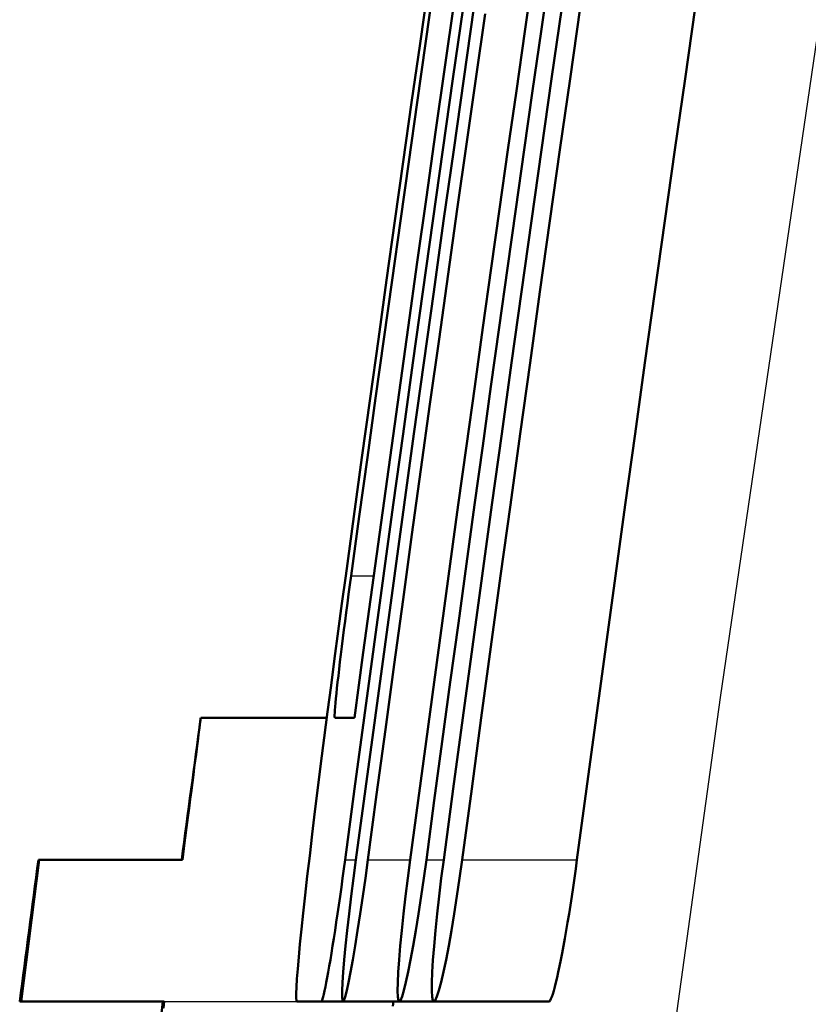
# Model space of a CAD drawing. Header units: millimetres. Extents: x 185 to 1856, y 145 to 1263.
# Tile 26 of 69: x 676.73 to 679.5, y 1137.17 to 1140.64. Entities that reach past the tile are written whole.
import ezdxf

# ---------------------------------------------------------------- set-up
doc = ezdxf.new("R2010")
doc.units = ezdxf.units.MM
doc.header["$LTSCALE"] = 5
doc.layers.add('Sichtbare Kanten(DIN)', color=7, linetype='Continuous', lineweight=50)
doc.layers.add('Sichtbare tangentiale Kanten(DIN)', color=3, linetype='Continuous', lineweight=25)

msp = doc.modelspace()

# ---------------------------------------------------------------- linework, layer by layer
at = {"layer": 'Sichtbare Kanten(DIN)'}
for p, q in [((677.8075, 1138.1818), (677.3638, 1138.1818)), ((677.836, 1138.1818), (677.9051, 1138.1818)), ((676.7309, 1137.1818), (676.795, 1137.6818)), ((676.7923, 1137.6818), (676.795, 1137.6818)), ((676.795, 1137.6818), (677.2994, 1137.6818)), ((676.7309, 1137.1818), (676.7261, 1137.1818)), ((677.2353, 1137.1818), (676.7309, 1137.1818)), ((677.7881, 1137.1818), (677.7024, 1137.1818)), ((677.7881, 1137.1818), (677.8643, 1137.1818)), ((677.8643, 1137.1818), (678.0625, 1137.1818)), ((678.0625, 1137.1818), (678.1846, 1137.1818)), ((678.1846, 1137.1818), (678.5889, 1137.1818))]:
    msp.add_line(p, q, dxfattribs=at)
at = {"layer": 'Sichtbare Kanten(DIN)', "flags": 128}
for points in [[(678.5345, 1140.8065), (678.5046, 1140.5982), (678.4749, 1140.3898), (678.4453, 1140.1815), (678.4158, 1139.9731), (678.3865, 1139.7648), (678.3573, 1139.5565), (678.3282, 1139.3481), (678.2993, 1139.1398), (678.2705, 1138.9315), (678.2419, 1138.7232), (678.2134, 1138.5149), (678.1851, 1138.3066), (678.1569, 1138.0983), (678.1288, 1137.8901), (678.1009, 1137.6818)], [(678.1581, 1137.6818), (678.186, 1137.8901), (678.2141, 1138.0983), (678.2423, 1138.3066), (678.2707, 1138.5149), (678.2992, 1138.7232), (678.3278, 1138.9315), (678.3566, 1139.1398), (678.3855, 1139.3481), (678.4145, 1139.5565), (678.4437, 1139.7648), (678.4731, 1139.9731), (678.5026, 1140.1815), (678.5322, 1140.3898), (678.5619, 1140.5982), (678.5918, 1140.8065)], [(678.1658, 1140.7648), (678.136, 1140.5565), (678.1063, 1140.3482), (678.0768, 1140.1399), (678.0474, 1139.9315), (678.0181, 1139.7232), (677.989, 1139.5149), (677.96, 1139.3066), (677.9312, 1139.0984), (677.9025, 1138.8901), (677.874, 1138.6818)], [(677.893, 1138.6818), (677.9216, 1138.8901), (677.9503, 1139.0984), (677.9791, 1139.3067), (678.0081, 1139.5149), (678.0372, 1139.7232), (678.0665, 1139.9316), (678.0959, 1140.1399), (678.1254, 1140.3482), (678.1551, 1140.5565), (678.1849, 1140.7649)], [(678.2561, 1140.7023), (678.2233, 1140.4731), (678.1907, 1140.2439), (678.1583, 1140.0148), (678.1261, 1139.7856), (678.094, 1139.5565), (678.0621, 1139.3273), (678.0303, 1139.0982), (677.9987, 1138.8691), (677.9673, 1138.64), (677.9361, 1138.4109), (677.9051, 1138.1818)], [(677.8721, 1137.6818), (677.9056, 1137.9317), (677.9393, 1138.1816), (677.9732, 1138.4315), (678.0073, 1138.6815), (678.0416, 1138.9314), (678.0761, 1139.1814), (678.1108, 1139.4313), (678.1458, 1139.6813), (678.1809, 1139.9313), (678.2162, 1140.1813), (678.2517, 1140.4313), (678.2874, 1140.6814)], [(678.3256, 1140.6814), (678.2899, 1140.4314), (678.2544, 1140.1813), (678.219, 1139.9313), (678.1839, 1139.6813), (678.149, 1139.4314), (678.1143, 1139.1814), (678.0798, 1138.9314), (678.0455, 1138.6815), (678.0114, 1138.4315), (677.9775, 1138.1816), (677.9438, 1137.9317), (677.9103, 1137.6818)], [(678.635, 1140.6815), (678.5992, 1140.4315), (678.5637, 1140.1815), (678.5283, 1139.9314), (678.4932, 1139.6814), (678.4582, 1139.4315), (678.4234, 1139.1815), (678.3889, 1138.9315), (678.3545, 1138.6815), (678.3204, 1138.4316), (678.2864, 1138.1817), (678.2527, 1137.9317), (678.2192, 1137.6818)], [(678.284, 1137.6818), (678.3176, 1137.9317), (678.3513, 1138.1817), (678.3853, 1138.4316), (678.4194, 1138.6815), (678.4538, 1138.9315), (678.4884, 1139.1815), (678.5231, 1139.4315), (678.5581, 1139.6815), (678.5933, 1139.9315), (678.6286, 1140.1815), (678.6642, 1140.4315), (678.7, 1140.6815)], [(679.105, 1140.6815), (679.0692, 1140.4315), (679.0335, 1140.1815), (678.9981, 1139.9315), (678.9629, 1139.6815), (678.9279, 1139.4315), (678.8931, 1139.1815), (678.8585, 1138.9315), (678.8241, 1138.6816), (678.7899, 1138.4316), (678.7559, 1138.1817), (678.7221, 1137.9317), (678.6885, 1137.6818)], [(677.9522, 1137.6818), (677.9829, 1137.9109), (678.0138, 1138.14), (678.0448, 1138.3691), (678.076, 1138.5982), (678.1074, 1138.8273), (678.139, 1139.0564), (678.1707, 1139.2856), (678.2026, 1139.5147), (678.2347, 1139.7439), (678.2669, 1139.973), (678.2993, 1140.2022), (678.3319, 1140.4314), (678.3646, 1140.6606)], [(677.874, 1138.6818), (677.8607, 1138.5841), (677.8476, 1138.487), (677.8348, 1138.3907), (677.8223, 1138.2957), (677.8101, 1138.2021), (677.7983, 1138.1104), (677.787, 1138.021), (677.7762, 1137.9346), (677.7659, 1137.8514), (677.7563, 1137.7717), (677.7473, 1137.6958), (677.7389, 1137.6239), (677.7313, 1137.5565), (677.7244, 1137.494), (677.7184, 1137.4366), (677.7131, 1137.3845), (677.7087, 1137.3379), (677.7051, 1137.297), (677.7024, 1137.2622), (677.7006, 1137.2334), (677.6997, 1137.2109), (677.6997, 1137.1948), (677.7006, 1137.1851), (677.7024, 1137.1818)], [(677.836, 1138.1818), (677.8354, 1138.1829), (677.8351, 1138.1861), (677.8351, 1138.1915), (677.8354, 1138.199), (677.836, 1138.2086), (677.8369, 1138.2202), (677.838, 1138.2338), (677.8395, 1138.2493), (677.8412, 1138.2666), (677.8433, 1138.2858), (677.8455, 1138.3066), (677.8481, 1138.329), (677.8508, 1138.3529), (677.8538, 1138.3781), (677.857, 1138.4047), (677.8604, 1138.4325), (677.864, 1138.4614), (677.8678, 1138.4911), (677.8717, 1138.5217), (677.8758, 1138.5529), (677.8799, 1138.5847), (677.8842, 1138.6168), (677.8886, 1138.6492), (677.893, 1138.6818)], [(677.2994, 1137.6818), (677.3044, 1137.7209), (677.3092, 1137.7587), (677.3139, 1137.795), (677.3184, 1137.8298), (677.3226, 1137.8632), (677.3267, 1137.895), (677.3306, 1137.9252), (677.3343, 1137.9538), (677.3378, 1137.9809), (677.341, 1138.0063), (677.3441, 1138.0301), (677.3469, 1138.0523), (677.3496, 1138.0727), (677.352, 1138.0915), (677.3542, 1138.1086), (677.3562, 1138.1239), (677.3579, 1138.1374), (677.3595, 1138.1491), (677.3608, 1138.1591), (677.3618, 1138.1673), (677.3627, 1138.1736), (677.3633, 1138.1782), (677.3637, 1138.1809), (677.3638, 1138.1818)], [(677.7881, 1137.1818), (677.7894, 1137.1829), (677.7909, 1137.1862), (677.7928, 1137.1915), (677.7949, 1137.199), (677.7972, 1137.2086), (677.7998, 1137.2203), (677.8027, 1137.2338), (677.8057, 1137.2493), (677.809, 1137.2667), (677.8125, 1137.2858), (677.8161, 1137.3066), (677.82, 1137.329), (677.8239, 1137.3528), (677.828, 1137.378), (677.8322, 1137.4046), (677.8365, 1137.4324), (677.8409, 1137.4612), (677.8453, 1137.4909), (677.8498, 1137.5214), (677.8543, 1137.5527), (677.8588, 1137.5845), (677.8633, 1137.6167), (677.8677, 1137.6492), (677.8721, 1137.6818)], [(677.9103, 1137.6818), (677.9017, 1137.6168), (677.8937, 1137.5529), (677.8863, 1137.4911), (677.8797, 1137.4324), (677.8739, 1137.3781), (677.8691, 1137.3287), (677.8654, 1137.2854), (677.8628, 1137.249), (677.8614, 1137.2199), (677.8612, 1137.1988), (677.8622, 1137.186), (677.8644, 1137.1818), (677.8677, 1137.1863), (677.8721, 1137.1993), (677.8776, 1137.2206), (677.8839, 1137.2497), (677.8911, 1137.2861), (677.8989, 1137.3293), (677.9073, 1137.3784), (677.9161, 1137.4327), (677.9251, 1137.4912), (677.9342, 1137.5529), (677.9433, 1137.6168), (677.9522, 1137.6818)], [(678.1009, 1137.6818), (678.0924, 1137.6168), (678.0846, 1137.5529), (678.0775, 1137.491), (678.0713, 1137.4322), (678.0661, 1137.3778), (678.062, 1137.3285), (678.059, 1137.2852), (678.0572, 1137.2488), (678.0567, 1137.2197), (678.0574, 1137.1987), (678.0594, 1137.1859), (678.0626, 1137.1818), (678.067, 1137.1864), (678.0724, 1137.1994), (678.0788, 1137.2207), (678.0861, 1137.2499), (678.0941, 1137.2864), (678.1026, 1137.3295), (678.1117, 1137.3787), (678.121, 1137.4329), (678.1304, 1137.4912), (678.1399, 1137.5529), (678.1492, 1137.6168), (678.1581, 1137.6818)], [(678.2192, 1137.6818), (678.2107, 1137.6167), (678.203, 1137.5528), (678.1961, 1137.4909), (678.1901, 1137.4321), (678.1851, 1137.3777), (678.1813, 1137.3284), (678.1787, 1137.2851), (678.1774, 1137.2486), (678.1773, 1137.2196), (678.1785, 1137.1986), (678.181, 1137.1859), (678.1847, 1137.1818), (678.1896, 1137.1864), (678.1955, 1137.1995), (678.2024, 1137.2208), (678.2101, 1137.25), (678.2185, 1137.2865), (678.2274, 1137.3296), (678.2368, 1137.3788), (678.2464, 1137.4329), (678.2561, 1137.4913), (678.2657, 1137.553), (678.2751, 1137.6168), (678.284, 1137.6818)], [(678.6885, 1137.6818), (678.684, 1137.6491), (678.6795, 1137.6166), (678.6748, 1137.5844), (678.6701, 1137.5526), (678.6653, 1137.5213), (678.6604, 1137.4908), (678.6556, 1137.4611), (678.6507, 1137.4323), (678.6459, 1137.4046), (678.6411, 1137.378), (678.6363, 1137.3527), (678.6317, 1137.3289), (678.6271, 1137.3065), (678.6227, 1137.2858), (678.6184, 1137.2667), (678.6143, 1137.2494), (678.6103, 1137.2338), (678.6066, 1137.2203), (678.603, 1137.2087), (678.5997, 1137.1991), (678.5966, 1137.1916), (678.5938, 1137.1862), (678.5912, 1137.1829), (678.5889, 1137.1818)], [(677.2323, 1137.1585), (677.2353, 1137.1818)], [(678.0402, 1137.166), (678.0422, 1137.1818)]]:
    msp.add_lwpolyline(points, dxfattribs=at)
at = {"layer": 'Sichtbare Kanten(DIN)'}
for radius, start, end in [(320.8, 172.313615, 172.402946), (321.3, 172.414838, 172.504778), (320.8, 172.493029, 172.583093)]:
    msp.add_arc((995.2808, 1095.2703), radius, start, end, dxfattribs=at)
at = {"layer": 'Sichtbare tangentiale Kanten(DIN)'}
for p, q in [((677.893, 1138.6818), (677.9731, 1138.6818)), ((677.8721, 1137.6818), (677.9103, 1137.6818)), ((677.9522, 1137.6818), (678.1009, 1137.6818)), ((678.1581, 1137.6818), (678.2192, 1137.6818)), ((678.284, 1137.6818), (678.6885, 1137.6818)), ((677.2353, 1137.1818), (677.7024, 1137.1818))]:
    msp.add_line(p, q, dxfattribs=at)
at = {"layer": 'Sichtbare tangentiale Kanten(DIN)', "flags": 128}
msp.add_lwpolyline([(683.7243, 1163.1836), (683.1864, 1160.7041), (682.667, 1158.2214), (682.1661, 1155.7356), (681.6839, 1153.2471), (681.2207, 1150.7561), (680.7766, 1148.2627), (680.3517, 1145.7659), (679.9459, 1143.2651), (679.5595, 1140.7606), (679.1927, 1138.2525), (678.8456, 1135.7412), (678.5186, 1133.2266), (678.2116, 1130.7091), (677.925, 1128.1889), (677.6589, 1125.666), (677.4134, 1123.1408)], dxfattribs=at)

doc.saveas('drawing.dxf')
